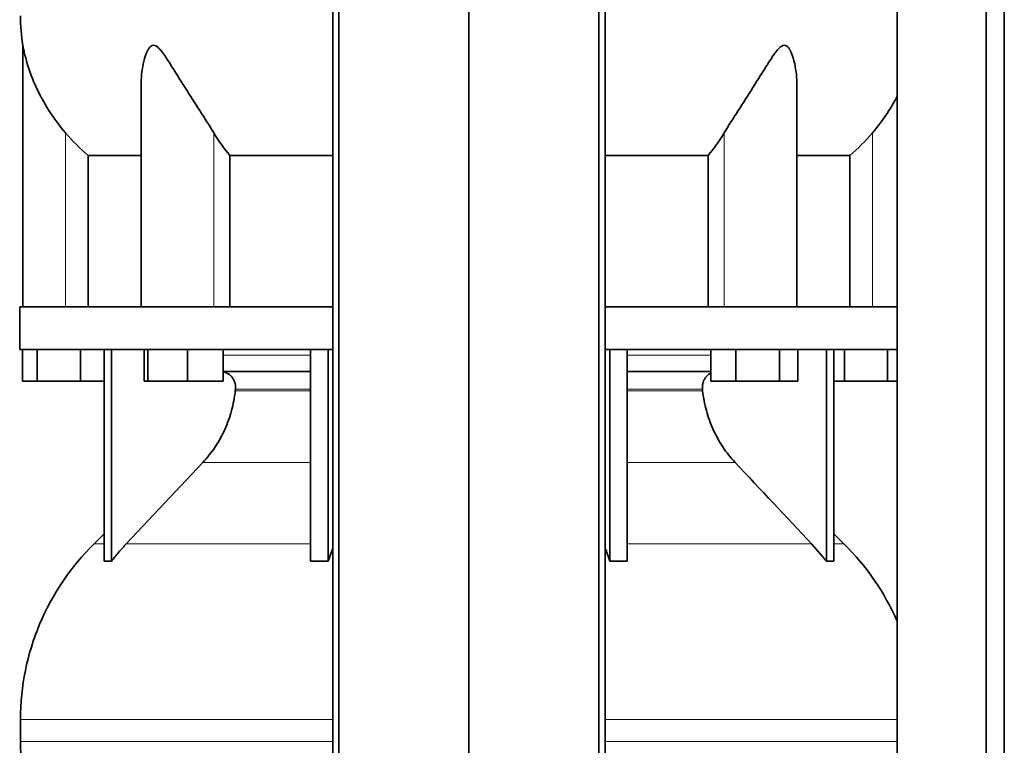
# Model space of a CAD drawing. Header units: millimetres. Extents: x 461 to 1353, y -2347 to 1807.
# Tile 18 of 30: x 469 to 781, y -79 to 151. Entities that reach past the tile are written whole.
import ezdxf

# ---------------------------------------------------------------- set-up
doc = ezdxf.new("R2010")
doc.units = ezdxf.units.MM
doc.layers.add('MID_454-5', color=7, linetype='Continuous')
doc.layers.add('VSI454_DIFFUSORE', color=7, linetype='Continuous')

# ---------------------------------------------------------------- blocks, each defined once
blk = doc.blocks.new('SE')
at = {"layer": 'MID_454-5', "color": 7, "linetype": 'Continuous', "lineweight": 35}
for p, q in [((568.41, 1013.41), (568.41, -168.59)), ((570.38, -168.59), (570.38, 1013.41)), ((611.62, -168.59), (611.62, 1013.41)), ((652.86, -168.59), (652.86, 1013.41)), ((654.83, 1013.41), (654.83, -168.59)), ((747.48, 1013.41), (747.48, -168.59)), ((775.62, -168.59), (775.62, 1013.41)), ((781.42, -168.59), (781.42, 1013.41)), ((747.41, 150.28), (747.41, 60.41)), ((747.47, 46.91), (747.47, 60.41)), ((747.41, 46.91), (747.41, -67.53)), ((747.42, -77.34), (747.42, -70.3))]:
    blk.add_line(p, q, dxfattribs=at)
at = {"layer": 'VSI454_DIFFUSORE', "color": 7, "linetype": 'Continuous', "lineweight": 35}
for p, q in [((470.12, 143.36), (470.12, 60.41)), ((507.61, 130.69), (507.61, 60.41)), ((715.63, 60.41), (715.63, 130.71)), ((490.87, 108.47), (507.61, 108.47)), ((490.87, 60.41), (490.87, 108.47)), ((535.78, 108.47), (568.41, 108.47)), ((535.78, 60.41), (535.78, 108.47)), ((654.83, 108.47), (687.45, 108.47)), ((687.45, 108.47), (687.45, 60.41)), ((715.63, 108.47), (732.37, 108.47)), ((732.37, 108.47), (732.37, 60.41)), ((469.12, 60.41), (568.41, 60.41)), ((469.12, 60.41), (469.12, 46.91)), ((654.83, 60.41), (747.47, 60.41)), ((469.12, 46.91), (568.41, 46.91)), ((469.97, 36.91), (469.97, 46.91)), ((474.71, 36.91), (474.71, 46.91)), ((488.36, 36.91), (488.36, 46.91)), ((495.91, -20.21), (495.91, 46.91)), ((498.21, -20.21), (498.21, 46.91)), ((508.55, 36.91), (508.55, 46.91)), ((509.76, 36.91), (509.76, 46.91)), ((522.32, 36.91), (522.32, 46.91)), ((533.67, 36.91), (533.67, 46.91)), ((561.39, -20.21), (561.39, 46.91)), ((566.94, -20.21), (566.94, 46.91)), ((654.83, 46.91), (747.47, 46.91)), ((656.3, -20.21), (656.3, 46.91)), ((661.84, -20.21), (661.84, 46.91)), ((688.32, 36.91), (688.32, 46.91)), ((696.27, 36.91), (696.27, 46.91)), ((710.08, 36.91), (710.08, 46.91)), ((715.93, 36.91), (715.93, 46.91)), ((725.03, -20.21), (725.03, 46.91)), ((727.33, -20.21), (727.33, 46.91)), ((730.71, 36.91), (730.71, 46.91)), ((744.36, 36.91), (744.36, 46.91)), ((561.39, 39.91), (533.67, 39.91)), ((688.32, 39.91), (661.84, 39.91)), ((474.71, 36.91), (469.97, 36.91)), ((488.36, 36.91), (474.71, 36.91)), ((495.91, 36.91), (488.36, 36.91)), ((509.76, 36.91), (508.55, 36.91)), ((522.32, 36.91), (509.76, 36.91)), ((533.67, 36.91), (522.32, 36.91)), ((696.27, 36.91), (688.32, 36.91)), ((710.08, 36.91), (696.27, 36.91)), ((715.93, 36.91), (710.08, 36.91)), ((730.71, 36.91), (727.33, 36.91)), ((744.36, 36.91), (730.71, 36.91)), ((747.41, 36.91), (744.36, 36.91)), ((527.22, 11.15), (502.92, -14.68)), ((495.91, -11.51), (492.69, -14.68)), ((730.55, -14.68), (727.33, -11.51)), ((720.31, -14.68), (725.03, -20.21)), ((566.94, -20.21), (568.41, -16.04)), ((469.36, -70.3), (469.36, -77.34))]:
    blk.add_line(p, q, dxfattribs=at)
at = {"layer": 'VSI454_DIFFUSORE', "color": 4, "linetype": 'Continuous', "lineweight": 9}
for p, q in [((483.62, 60.41), (483.62, 115.62)), ((530.65, 60.41), (530.65, 115.62)), ((692.58, 60.41), (692.58, 115.62)), ((739.62, 60.41), (739.62, 115.62)), ((533.67, 45.14), (561.39, 45.14)), ((661.84, 45.14), (688.32, 45.14)), ((561.39, 34.41), (537.56, 34.41)), ((685.67, 34.41), (661.84, 34.41)), ((537.51, 33.85), (561.39, 33.85)), ((661.84, 33.85), (685.73, 33.85)), ((527.22, 11.15), (561.39, 11.15)), ((661.84, 11.15), (696.01, 11.15)), ((495.91, -14.68), (492.69, -14.68)), ((502.92, -14.68), (561.39, -14.68)), ((720.31, -14.68), (661.84, -14.68)), ((730.55, -14.68), (727.33, -14.68)), ((568.41, -70.3), (469.36, -70.3)), ((747.47, -70.3), (654.83, -70.3)), ((469.36, -77.34), (568.41, -77.34)), ((654.83, -77.34), (747.47, -77.34))]:
    blk.add_line(p, q, dxfattribs=at)
at = {"layer": 'VSI454_DIFFUSORE', "color": 7, "linetype": 'Continuous', "lineweight": 35}
for centre, radius, start, end in [((526.78, 152.66), 57.42, 180, 189.3188), ((547.35, -70.3), 77.98, 134.5, 180), ((675.89, -70.3), 77.98, 23.4816, 45.5), ((526.78, -77.34), 57.42, 180, 189.3188)]:
    blk.add_arc(centre, radius, start, end, dxfattribs=at)
for points, knots in [([(483.62, 115.62), (481.69, 117.9), (479.95, 120.24), (476.85, 125.1), (475.49, 127.59), (473.21, 132.55), (472.27, 135.04), (471.16, 138.74), (470.84, 139.97), (470.46, 141.64), (470.35, 142.18), (470.22, 142.85), (470.18, 143.04), (470.13, 143.31), (470.12, 143.39), (470.12, 143.39)], [0, 0, 0, 0, 0.125, 0.125, 0.25, 0.25, 0.375, 0.375, 0.4375, 0.4375, 0.46875, 0.46875, 0.484375, 0.484375, 0.4987428, 0.4987428, 0.4987428, 0.4987428]), ([(530.65, 115.62), (529.29, 117.9), (527.78, 120.24), (524.66, 125.1), (523.06, 127.59), (519.92, 132.55), (518.38, 135.04), (516.02, 138.74), (515.23, 139.97), (513.97, 141.64), (513.54, 142.18), (512.81, 142.85), (512.56, 143.04), (512.03, 143.33), (511.76, 143.4), (510.98, 143.36), (510.54, 142.98), (509.85, 142.06), (509.58, 141.52), (508.87, 139.83), (508.55, 138.62), (507.83, 135.2), (507.61, 132.93), (507.61, 130.68)], [0, 0, 0, 0, 0.125, 0.125, 0.25, 0.25, 0.375, 0.375, 0.4375, 0.4375, 0.46875, 0.46875, 0.484375, 0.484375, 0.5, 0.5, 0.53125, 0.53125, 0.5625, 0.5625, 0.625, 0.625, 0.7380463, 0.7380463, 0.7380463, 0.7380463]), ([(715.63, 130.7), (715.63, 132.97), (715.41, 135.25), (714.66, 138.74), (714.32, 139.97), (713.6, 141.64), (713.32, 142.18), (712.78, 142.85), (712.58, 143.04), (712.13, 143.33), (711.88, 143.4), (711.08, 143.36), (710.54, 142.98), (709.6, 142.06), (709.17, 141.52), (707.91, 139.83), (707.14, 138.62), (704.81, 134.97), (703.25, 132.45), (700.12, 127.5), (698.55, 125.07), (695.47, 120.26), (693.94, 117.88), (692.58, 115.62)], [0.2605527, 0.2605527, 0.2605527, 0.2605527, 0.375, 0.375, 0.4375, 0.4375, 0.46875, 0.46875, 0.484375, 0.484375, 0.5, 0.5, 0.53125, 0.53125, 0.5625, 0.5625, 0.625, 0.625, 0.75, 0.75, 0.875, 0.875, 1, 1, 1, 1]), ([(747.44, 127.13), (746.64, 125.63), (745.78, 124.14), (743.3, 120.26), (741.54, 117.88), (739.62, 115.62)], [0.7982282, 0.7982282, 0.7982282, 0.7982282, 0.875, 0.875, 1, 1, 1, 1]), ([(537.56, 34.41), (537.59, 34.76), (537.59, 35.11), (537.52, 35.8), (537.46, 36.14), (537.25, 36.81), (537.12, 37.13), (536.79, 37.73), (536.6, 38.01), (536.28, 38.4), (536.17, 38.52), (535.93, 38.75), (535.8, 38.86), (535.41, 39.17), (535.13, 39.34), (534.69, 39.55), (534.54, 39.62), (534.23, 39.72), (534.08, 39.77), (533.84, 39.82), (533.76, 39.84), (533.68, 39.85)], [0, 0, 0, 0, 0.125, 0.125, 0.25, 0.25, 0.375, 0.375, 0.5, 0.5, 0.5625, 0.5625, 0.625, 0.625, 0.75, 0.75, 0.8125, 0.8125, 0.875, 0.875, 0.9073547, 0.9073547, 0.9073547, 0.9073547]), ([(685.67, 34.41), (685.64, 34.76), (685.64, 35.11), (685.71, 35.8), (685.78, 36.14), (685.98, 36.81), (686.12, 37.13), (686.44, 37.73), (686.63, 38.01), (686.95, 38.4), (687.07, 38.52), (687.31, 38.75), (687.44, 38.86), (687.8, 39.15), (688.04, 39.3), (688.3, 39.44)], [0, 0, 0, 0, 0.125, 0.125, 0.25, 0.25, 0.375, 0.375, 0.5, 0.5, 0.5625, 0.5625, 0.625, 0.625, 0.7365505, 0.7365505, 0.7365505, 0.7365505]), ([(527.22, 11.15), (528.65, 12.67), (529.94, 14.3), (532.25, 17.77), (533.27, 19.61), (535.04, 23.5), (535.75, 25.5), (536.87, 29.6), (537.27, 31.7), (537.51, 33.85)], [0, 0, 0, 0, 0.25, 0.25, 0.5, 0.5, 0.75, 0.75, 1, 1, 1, 1]), ([(696.01, 11.15), (694.59, 12.67), (693.3, 14.3), (690.98, 17.77), (689.96, 19.61), (688.2, 23.5), (687.48, 25.5), (686.37, 29.6), (685.97, 31.7), (685.73, 33.85)], [0, 0, 0, 0, 0.25, 0.25, 0.5, 0.5, 0.75, 0.75, 1, 1, 1, 1]), ([(502.92, -14.68), (502.1, -15.56), (501.29, -16.46), (499.71, -18.31), (498.95, -19.25), (498.21, -20.21)], [0, 0, 0, 0, 0.5, 0.5, 1, 1, 1, 1]), ([(656.3, -20.21), (655.99, -19.25), (655.67, -18.31), (655.18, -16.9), (655.01, -16.43), (654.83, -15.96)], [0, 0, 0, 0, 0.5, 0.5, 0.7600147, 0.7600147, 0.7600147, 0.7600147])]:
    blk.add_open_spline(points, degree=3, knots=knots, dxfattribs=at)
for points in [[(490.87, 108.47), (488.24, 110.64), (485.82, 113.02), (483.62, 115.62)], [(535.78, 108.47), (533.92, 110.64), (532.21, 113.02), (530.65, 115.62)], [(692.58, 115.62), (691.02, 113.02), (689.31, 110.64), (687.45, 108.47)], [(739.62, 115.62), (737.41, 113.02), (735, 110.64), (732.37, 108.47)], [(537.51, 33.85), (537.53, 34.04), (537.55, 34.22), (537.56, 34.41)], [(685.73, 33.85), (685.71, 34.04), (685.69, 34.22), (685.67, 34.41)], [(696.01, 11.15), (704.11, 2.54), (712.21, -6.07), (720.31, -14.68)], [(498.21, -20.21), (497.44, -20.15), (496.67, -20.15), (495.91, -20.21)], [(561.39, -20.21), (563.24, -20.15), (565.09, -20.15), (566.94, -20.21)], [(661.84, -20.21), (660, -20.15), (658.14, -20.15), (656.3, -20.21)], [(725.03, -20.21), (725.8, -20.15), (726.56, -20.15), (727.33, -20.21)]]:
    blk.add_open_spline(points, degree=3, dxfattribs=at)

msp = doc.modelspace()

# ---------------------------------------------------------------- block references
msp.add_blockref('SE', (0, 0))

doc.saveas('drawing.dxf')
